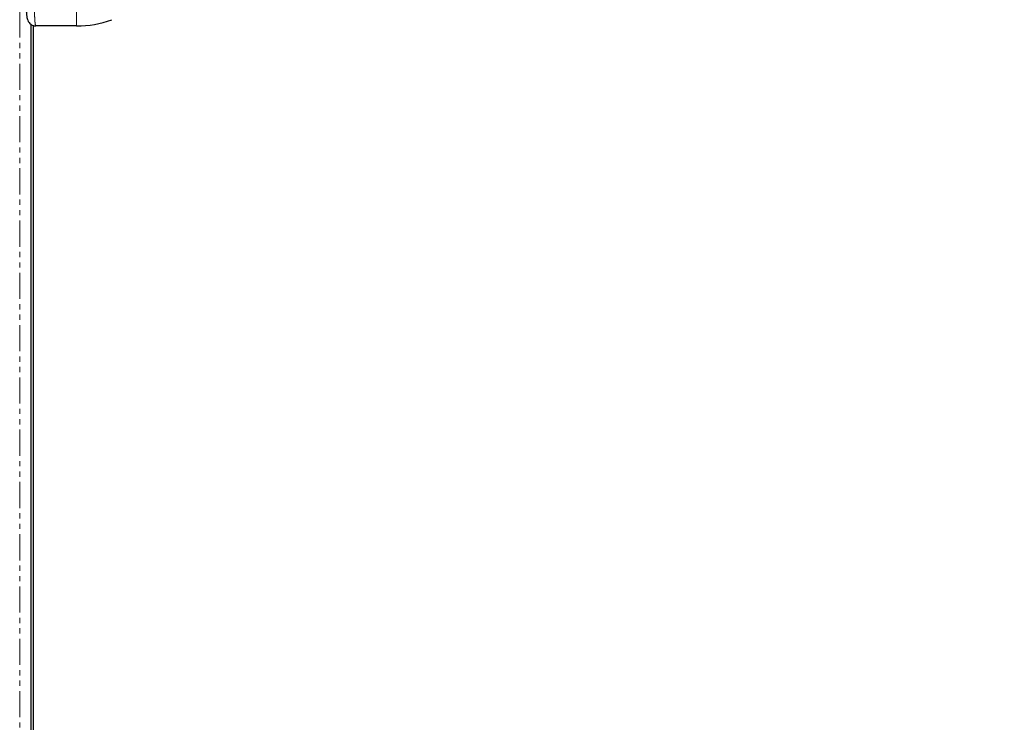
# Paper-space layout 'Surface plate' of a CAD drawing. Header units: millimetres. Extents: x 168 to 9474, y 459 to 8086.
# Tile 8 of 47: x 618 to 857, y 2575 to 2745. Entities that reach past the tile are written whole.
import ezdxf

# ---------------------------------------------------------------- set-up
doc = ezdxf.new("R2010")
doc.units = ezdxf.units.MM
doc.linetypes.add('PHANTOM', pattern=[12.7, 6.35, -1.27, 1.27, -1.27, 1.27, -1.27])
doc.layers.add('COMPONENT_GEOMETRY', color=7, linetype='Continuous')
doc.styles.add('SLDTEXTSTYLE0', font='TXT', dxfattribs={"width": 0.75})
doc.dimstyles.new('SLDDIMSTYLE0', dxfattribs={"dimtxt": 50, "dimasz": 3.302, "dimexe": 0, "dimexo": 0.0625, "dimgap": 12.5, "dimtad": 0, "dimtih": 1, "dimtoh": 1, "dimdec": 0, "dimrnd": 1e-09, "dimzin": 12, "dimdsep": 46, "dimtxsty": 'SLDTEXTSTYLE0', "dimsah": 1, "dimcen": 0.09, "dimadec": 0, "dimazin": 3, "dimtfac": 1, "dimtdec": 0, "dimtofl": 0, "dimtmove": 0, "dimatfit": 3, "dimfxl": 1, "dimfrac": 2, "dimtolj": 1, "dimtzin": 12, "dimarcsym": 0})

# ---------------------------------------------------------------- blocks, each defined once
blk = doc.blocks.new('_D_10')
at = {"layer": 'COMPONENT_GEOMETRY', "color": 7}
for p, q in [((4495.58, 2781.99), (4597.28, 2781.99)), ((4594.11, 2781.99), (4594.11, 1730.59)), ((4594.11, 599.82), (4594.11, 1651.22)), ((703.45, 599.82), (4597.28, 599.82))]:
    blk.add_line(p, q, dxfattribs=at)
for points in [[(4594.11, 2781.99), (4593.6, 2778.68), (4594.61, 2778.68)], [(4594.11, 599.82), (4594.61, 603.12), (4593.6, 603.12)]]:
    blk.add_solid(points, dxfattribs=at)
at = {"layer": 'COMPONENT_GEOMETRY', "color": 7, "insert": (4520.22, 1715.67), "char_height": 50, "attachment_point": 1, "style": 'SLDTEXTSTYLE0'}
blk.add_mtext('2182', dxfattribs=at)
blk = doc.blocks.new('_D_11')
at = {"layer": 'COMPONENT_GEOMETRY', "color": 7}
for p, q in [((4494.62, 2781.5), (4494.62, 937.89)), ((703.68, 611.59), (703.68, 944.24)), ((703.68, 941.07), (2525.26, 941.07)), ((4494.62, 941.07), (2673.04, 941.07))]:
    blk.add_line(p, q, dxfattribs=at)
for points in [[(703.68, 941.07), (706.98, 940.56), (706.98, 941.58)], [(4494.62, 941.07), (4491.32, 941.58), (4491.32, 940.56)]]:
    blk.add_solid(points, dxfattribs=at)
at = {"layer": 'COMPONENT_GEOMETRY', "color": 7, "insert": (2525.26, 965.83), "char_height": 50, "attachment_point": 1, "style": 'SLDTEXTSTYLE0'}
blk.add_mtext('3791', dxfattribs=at)

psp = doc.layouts.new('Surface plate')

# ---------------------------------------------------------------- linework, layer by layer
at = {"color": 8, "linetype": 'PHANTOM', "lineweight": 18}
for p, q in [((617.84, 3509.32), (617.84, 635.32)), ((631.66, 2747.81), (631.66, 2743.81)), ((620.65, 635.32), (620.65, 2744.15))]:
    psp.add_line(p, q, dxfattribs=at)
at = {"color": 7, "linetype": 'Continuous', "lineweight": 25}
for p, q in [((620.66, 635.32), (620.66, 2744.15)), ((621.08, 2743.81), (621.75, 2743.81)), ((621.08, 2743.81), (621.08, 2437.73)), ((631.66, 2743.81), (621.75, 2743.81))]:
    psp.add_line(p, q, dxfattribs=at)
psp.add_arc((631.66, 2768.81), 25, 270, 290, dxfattribs=at)
psp.add_open_spline([(619.44, 2747.81), (619.44, 2747.8), (619.43, 2747.49), (619.46, 2746.85), (619.56, 2745.97), (619.71, 2745.3), (620.07, 2744.63), (620.55, 2744.16), (621.13, 2743.85), (621.56, 2743.84), (621.76, 2743.84)], degree=3, knots=[0, 0, 0, 0, 0.0050463, 0.1662554, 0.3338716, 0.5366517, 0.6556729, 0.7720219, 0.8990224, 1, 1, 1, 1], dxfattribs=at)
at = {"color": 8, "linetype": 'PHANTOM', "lineweight": 18}
psp.add_open_spline([(621.44, 2747.81), (621.44, 2747.37), (621.45, 2746.48), (621.5, 2745.29), (621.58, 2744.38), (621.67, 2743.89), (621.73, 2743.83), (621.75, 2743.81)], degree=3, knots=[0, 0, 0, 0, 0.2122436, 0.4240221, 0.6364538, 0.8509534, 1, 1, 1, 1], dxfattribs=at)

# ---------------------------------------------------------------- dimensions: what is measured, and where the dimension line sits
at = {"layer": 'COMPONENT_GEOMETRY', "color": 7}
dim = psp.add_linear_dim(base=(4594.11, 599.82), p1=(4494.31, 2781.99), p2=(702.18, 599.82), angle=90, dimstyle='SLDDIMSTYLE0', dxfattribs=at)
dim.commit()
dim.dimension.update_dxf_attribs({"geometry": '_D_10', "text_midpoint": (4594.11, 1690.9), "dimtype": 160})
dim = psp.add_linear_dim(base=(4494.62, 941.07), p1=(703.68, 610.32), p2=(4494.62, 2782.77), dimstyle='SLDDIMSTYLE0', dxfattribs=at)
dim.commit()
dim.dimension.update_dxf_attribs({"geometry": '_D_11', "text_midpoint": (2599.15, 941.07), "dimtype": 160})

doc.saveas('drawing.dxf')
